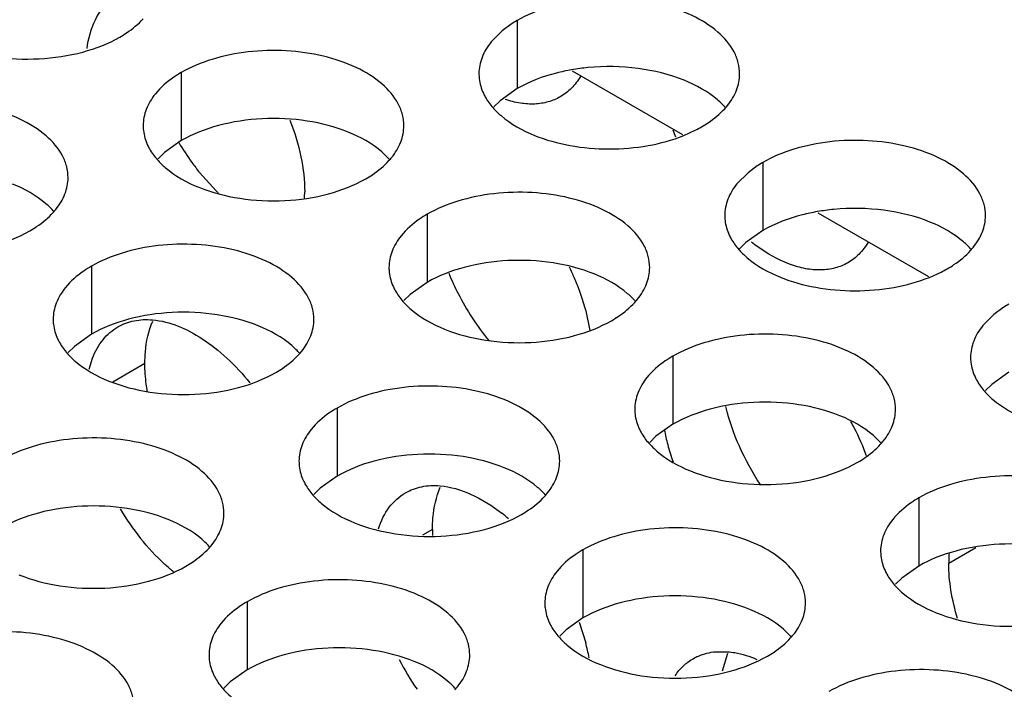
# Model space of a CAD drawing. Header units: inches. Extents: x 0 to 34, y 0 to 22.
# Tile 122 of 164: x 18.375 to 18.564, y 19.515 to 19.644. Entities that reach past the tile are written whole.
import ezdxf

# ---------------------------------------------------------------- set-up
doc = ezdxf.new("R2010")
doc.units = ezdxf.units.IN
doc.header["$LTSCALE"] = 1.87
doc.header["$MEASUREMENT"] = 0
doc.layers.get('0').update_dxf_attribs({"linetype": 'CONTINUOUS'})
for name, color, linetype in [('02___PRT_ALL_AXES', 7, 'CONTINUOUS'), ('COSMETIC', 7, 'CONTINUOUS'), ('DETAIL', 7, 'CONTINUOUS')]:
    doc.layers.add(name, color=color, linetype=linetype)
doc.styles.get("Standard").update_dxf_attribs({"font": 'txt', "width": 0.8})
doc.dimstyles.get("Standard").update_dxf_attribs({"dimtxt": 0.125, "dimasz": 0.18, "dimexe": 0.18, "dimexo": 0.0625, "dimgap": 0.09, "dimtad": 0, "dimtih": 1, "dimtoh": 1, "dimdec": 3, "dimzin": 4, "dimdsep": 46, "dimtxsty": 'STANDARD', "dimblk": '_FILLED', "dimblk1": '_FILLED', "dimblk2": '_FILLED', "dimcen": 0.09, "dimadec": 0, "dimazin": 0, "dimtol": 1, "dimtp": 0.01, "dimtm": 0.01, "dimtfac": 1, "dimtdec": 3, "dimtofl": 0, "dimtmove": 0, "dimatfit": 3, "dimldrblk": '_FILLED', "dimfxl": 1, "dimtolj": 1, "dimtzin": 4, "dimarcsym": 0})

# ---------------------------------------------------------------- blocks, each defined once
blk = doc.blocks.new('_FILLED')
at = {"color": 0, "linetype": 'BYBLOCK'}
blk.add_solid([(0, 0), (-1, 0.1736111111), (-1, -0.1736111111)], dxfattribs=at)

msp = doc.modelspace()

# ---------------------------------------------------------------- linework, layer by layer
at = {"color": 3, "linetype": 'CONTINUOUS'}
for p, q in [((18.4810324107, 19.6339930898), (18.5022052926, 19.6217681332)), ((18.5281728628, 19.6067747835), (18.5493457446, 19.5945498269))]:
    msp.add_line(p, q, dxfattribs=at)
at = {"layer": '02___PRT_ALL_AXES', "color": 7, "linetype": 'CONTINUOUS'}
for p, q in [((18.4704780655, 19.6436486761), (18.4704780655, 19.6305851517)), ((18.4060830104, 19.6336860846), (18.4060830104, 19.6206225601)), ((18.4704780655, 19.6305851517), (18.46722391, 19.6282686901)), ((18.46722391, 19.6282686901), (18.4660125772, 19.6270780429)), ((18.4060830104, 19.6206225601), (18.4028288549, 19.6183060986)), ((18.4028288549, 19.6183060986), (18.4016175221, 19.6171154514)), ((18.5176185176, 19.6164303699), (18.5176185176, 19.6033668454)), ((18.4134233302, 19.6102675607), (18.4095854, 19.6144782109)), ((18.4532234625, 19.6064677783), (18.4532234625, 19.5934042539)), ((18.5176185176, 19.6033668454), (18.5143643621, 19.6010503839)), ((18.5143643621, 19.6010503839), (18.5131530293, 19.5998597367)), ((18.3888284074, 19.5965051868), (18.3888284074, 19.5834416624)), ((18.4532234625, 19.5934042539), (18.449969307, 19.5910877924)), ((18.449969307, 19.5910877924), (18.4487579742, 19.5898971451)), ((18.3888284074, 19.5834416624), (18.3855742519, 19.5811252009)), ((18.3855742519, 19.5811252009), (18.3843629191, 19.5799345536)), ((18.5003639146, 19.5792494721), (18.5003639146, 19.5661859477)), ((18.3990966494, 19.5778264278), (18.3929332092, 19.5742677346)), ((18.5647589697, 19.5761485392), (18.5615048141, 19.5738320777)), ((18.5615048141, 19.5738320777), (18.5602934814, 19.5726414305)), ((18.4359688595, 19.5692868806), (18.4359688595, 19.5562233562)), ((18.5003639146, 19.5661859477), (18.4971097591, 19.5638694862)), ((18.4971097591, 19.5638694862), (18.4958984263, 19.5626788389)), ((18.4359688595, 19.5562233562), (18.432714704, 19.5539068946)), ((18.432714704, 19.5539068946), (18.4315033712, 19.5527162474)), ((18.5475043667, 19.5520311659), (18.5475043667, 19.5389676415)), ((18.4542509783, 19.5459810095), (18.4523379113, 19.5448764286)), ((18.4831093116, 19.5420685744), (18.4831093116, 19.5290050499)), ((18.5584237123, 19.542432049), (18.5532459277, 19.539442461)), ((18.5475043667, 19.5389676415), (18.5442502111, 19.5366511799)), ((18.5442502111, 19.5366511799), (18.5430388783, 19.5354605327)), ((18.4187142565, 19.5321059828), (18.4187142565, 19.5190424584)), ((18.4831093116, 19.5290050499), (18.479855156, 19.5266885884)), ((18.479855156, 19.5266885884), (18.4786438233, 19.5254979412)), ((18.5098519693, 19.518839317), (18.5108960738, 19.5222434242)), ((18.4187142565, 19.5190424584), (18.415460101, 19.5167259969)), ((18.415460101, 19.5167259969), (18.4142487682, 19.5155353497))]:
    msp.add_line(p, q, dxfattribs=at)
at = {"layer": '02___PRT_ALL_AXES', "color": 3, "linetype": 'CONTINUOUS'}
for p, q in [((18.4676276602, 19.6416781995), (18.4654980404, 19.6395421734)), ((18.4693668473, 19.6429632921), (18.4676276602, 19.6416781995)), ((18.502420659, 19.6215891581), (18.5046463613, 19.6225933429)), ((18.5165072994, 19.6157449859), (18.5147681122, 19.6144598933)), ((18.5147681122, 19.6144598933), (18.5126384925, 19.6123238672)), ((18.549561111, 19.5943708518), (18.5517868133, 19.5953750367)), ((18.5636477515, 19.5885266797), (18.5619085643, 19.5872415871)), ((18.4836271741, 19.5879238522), (18.4844404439, 19.584159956)), ((18.5619085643, 19.5872415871), (18.5597789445, 19.585105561)), ((18.3883917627, 19.5767283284), (18.389048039, 19.5788479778)), ((18.4823737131, 19.5281859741), (18.4836271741, 19.5242391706)), ((18.5085803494, 19.52252395), (18.5108775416, 19.5225189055))]:
    msp.add_line(p, q, dxfattribs=at)
for centre, radius, start, end in [((18.4815550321, 19.6244460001), 0.02216849, 119.9782805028, 123.3531352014), ((18.5002148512, 19.6359190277), 0.0136346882, 317.6962685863, 321.0162667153), ((18.545013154, 19.6383610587), 0.0473175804, 199.3594762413, 201.1124934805), ((18.4936103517, 19.6444301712), 0.0244671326, 296.8113580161, 299.9715757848), ((18.4358197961, 19.6259564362), 0.0136346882, 317.6962685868, 321.0162667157), ((18.5286954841, 19.5972276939), 0.02216849, 119.9782805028, 123.3531352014), ((18.4031741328, 19.6107481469), 0.0265638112, 357.4341695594, 0.0135377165), ((18.371424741, 19.6159938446), 0.0136346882, 317.696268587, 321.016266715), ((18.5473553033, 19.6087007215), 0.0136346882, 317.6962685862, 321.0162667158), ((18.5407508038, 19.617211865), 0.0244671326, 296.8113580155, 299.9715757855), ((18.4829602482, 19.5987381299), 0.0136346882, 317.696268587, 321.0162667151), ((18.5758359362, 19.5700093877), 0.02216849, 119.9782805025, 123.3531352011), ((18.4185651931, 19.5887755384), 0.0136346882, 317.6962685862, 321.0162667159), ((18.4898106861, 19.5422534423), 0.0509264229, 27.117879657, 28.6986583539), ((18.5386478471, 19.5727482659), 0.0406635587, 190.8238437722, 194.9281410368), ((18.4908432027, 19.5427719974), 0.0497710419, 20.3672655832, 27.1283483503), ((18.5426042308, 19.573840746), 0.044767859, 194.9747462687, 199.3738414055), ((18.5301007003, 19.5715198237), 0.0136346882, 317.6962685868, 321.0162667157), ((18.4657056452, 19.5615572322), 0.0136346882, 317.6962685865, 321.0162667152), ((18.4372394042, 19.575538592), 0.0499676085, 210.8257134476, 218.752289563), ((18.4450402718, 19.5202723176), 0.0365693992, 49.396028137, 51.9943655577), ((18.4013105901, 19.5515946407), 0.0136346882, 317.696268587, 321.0162667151), ((18.5793659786, 19.5394528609), 0.0261200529, 175.307148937, 180.0228125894), ((18.4443551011, 19.5137687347), 0.0406438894, 10.7670364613, 14.9285337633), ((18.5128460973, 19.534338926), 0.0136346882, 317.696268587, 321.0162667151), ((18.493517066, 19.5444380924), 0.051314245, 207.1210833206, 214.6008769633), ((18.4484510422, 19.5243763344), 0.0136346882, 317.6962685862, 321.0162667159)]:
    msp.add_arc(centre, radius, start, end, dxfattribs=at)
at = {"layer": '02___PRT_ALL_AXES', "color": 7, "linetype": 'CONTINUOUS'}
for centre, radius, start, end in [((18.4879722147, 19.5936915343), 0.0411129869, 95.4623934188, 99.8682063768), ((18.4493595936, 19.64629304), 0.0509355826, 210.7512675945, 215.9205700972), ((18.4475713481, 19.6449965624), 0.0487268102, 215.9195939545, 218.7787993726), ((18.5351126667, 19.5664732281), 0.0411129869, 95.4623934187, 99.868206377), ((18.5037578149, 19.6141056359), 0.0501087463, 202.2246149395, 207.121111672), ((18.504019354, 19.6141581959), 0.0503655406, 207.0386950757, 219.3257311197), ((18.4828194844, 19.5459887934), 0.0285685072, 180.0156110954, 182.2882802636)]:
    msp.add_arc(centre, radius, start, end, dxfattribs=at)
at = {"layer": '02___PRT_ALL_AXES', "color": 3, "linetype": 'CONTINUOUS'}
for points, knots in [([(18.3879967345, 19.6382911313), (18.3882515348, 19.6401908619), (18.3891649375, 19.6437166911), (18.3913949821, 19.6466805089), (18.3926907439, 19.6477145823)], [0, 0, 0, 0, 0.5362200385, 1, 1, 1, 1]), ([(18.5131548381, 19.6334321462), (18.5131551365, 19.6341440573), (18.5129667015, 19.6356033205), (18.5118158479, 19.6385142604), (18.5088918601, 19.6418754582), (18.5038712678, 19.6449248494), (18.4976036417, 19.6470247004), (18.490576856, 19.6480105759), (18.4833509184, 19.6478138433), (18.4765205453, 19.6464455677), (18.4723286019, 19.6447171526), (18.4704780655, 19.6436486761)], [0, 0, 0, 0, 0.0428834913, 0.0875237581, 0.1869142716, 0.3042190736, 0.4379395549, 0.5823561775, 0.7295584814, 0.8712822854, 1, 1, 1, 1]), ([(18.3942978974, 19.6404906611), (18.3947337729, 19.6407423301), (18.3963439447, 19.6417435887), (18.3978259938, 19.6429668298), (18.3987633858, 19.6439977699)], [0, 0, 0, 0, 0.2653620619, 1, 1, 1, 1]), ([(18.362280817, 19.6388733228), (18.3647991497, 19.6378551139), (18.3702817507, 19.636444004), (18.378754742, 19.6360350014), (18.3869887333, 19.6372540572), (18.3920833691, 19.6392120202), (18.3942978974, 19.6404906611)], [0, 0, 0, 0, 0.2471885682, 0.5098846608, 0.7673009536, 1, 1, 1, 1]), ([(18.4654980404, 19.6395421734), (18.4647753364, 19.6386483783), (18.4635998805, 19.6367322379), (18.4631570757, 19.6345095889), (18.4631566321, 19.6334514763)], [0, 0, 0, 0, 0.520681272, 1, 1, 1, 1]), ([(18.448759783, 19.6234695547), (18.4487600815, 19.6241814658), (18.4485716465, 19.6256407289), (18.4474207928, 19.6285516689), (18.444496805, 19.6319128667), (18.4394762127, 19.6349622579), (18.4332085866, 19.6370621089), (18.4261818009, 19.6380479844), (18.4189558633, 19.6378512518), (18.4121254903, 19.6364829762), (18.4079335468, 19.6347545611), (18.4060830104, 19.6336860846)], [0, 0, 0, 0, 0.0428834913, 0.0875237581, 0.1869142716, 0.3042190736, 0.4379395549, 0.5823561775, 0.7295584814, 0.8712822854, 1, 1, 1, 1]), ([(18.4060830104, 19.6336860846), (18.4055819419, 19.6333967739), (18.4037561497, 19.6322490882), (18.4020960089, 19.6308076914), (18.4011029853, 19.6295795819)], [0, 0, 0, 0, 0.2681225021, 1, 1, 1, 1]), ([(18.4631566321, 19.6334514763), (18.4631564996, 19.6331355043), (18.4632282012, 19.6318496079), (18.4635992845, 19.6305859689), (18.4640075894, 19.6297058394)], [0, 0, 0, 0, 0.2456633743, 1, 1, 1, 1]), ([(18.482612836, 19.6329289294), (18.4821326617, 19.632116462), (18.4810135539, 19.6306234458), (18.4795386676, 19.629471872), (18.4787582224, 19.6290208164)], [0, 0, 0, 0, 0.5114732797, 1, 1, 1, 1]), ([(18.5108134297, 19.6273414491), (18.5115361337, 19.6282352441), (18.5127115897, 19.6301513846), (18.5131543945, 19.6323740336), (18.5131548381, 19.6334321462)], [0, 0, 0, 0, 0.520681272, 1, 1, 1, 1]), ([(18.3843647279, 19.6135069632), (18.3843650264, 19.6142188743), (18.3841765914, 19.6156781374), (18.3830257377, 19.6185890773), (18.38010175, 19.6219502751), (18.3750811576, 19.6249996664), (18.3688135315, 19.6270995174), (18.3617867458, 19.6280853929), (18.3545608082, 19.6278886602), (18.3477304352, 19.6265203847), (18.3435384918, 19.6247919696), (18.3416879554, 19.623723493)], [0, 0, 0, 0, 0.0428834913, 0.0875237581, 0.1869142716, 0.3042190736, 0.4379395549, 0.5823561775, 0.7295584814, 0.8712822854, 1, 1, 1, 1]), ([(18.4011029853, 19.6295795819), (18.4003802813, 19.6286857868), (18.3992048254, 19.6267696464), (18.3987620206, 19.6245469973), (18.398761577, 19.6234888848)], [0, 0, 0, 0, 0.520681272, 1, 1, 1, 1]), ([(18.4640075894, 19.6297058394), (18.4641198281, 19.6294639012), (18.4646270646, 19.628476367), (18.4652856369, 19.6275699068), (18.4658402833, 19.6269354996)], [0, 0, 0, 0, 0.2404086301, 1, 1, 1, 1]), ([(18.4787582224, 19.6290208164), (18.4780354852, 19.6286031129), (18.4764454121, 19.62793705), (18.4738205, 19.627535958), (18.4710021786, 19.6277261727), (18.4691149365, 19.6282106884), (18.4681598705, 19.6285340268)], [0, 0, 0, 0, 0.2292804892, 0.4677467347, 0.7230500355, 1, 1, 1, 1]), ([(18.4658402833, 19.6269354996), (18.4663188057, 19.6263881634), (18.4686235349, 19.624135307), (18.4715120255, 19.6225492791), (18.4738163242, 19.6216176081)], [0, 0, 0, 0, 0.2263074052, 1, 1, 1, 1]), ([(18.5058334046, 19.6232349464), (18.5062692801, 19.6234866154), (18.5078794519, 19.624487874), (18.509361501, 19.6257111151), (18.5102988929, 19.6267420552)], [0, 0, 0, 0, 0.2653620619, 1, 1, 1, 1]), ([(18.42689686, 19.6245667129), (18.4277938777, 19.6222670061), (18.4291755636, 19.6177303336), (18.4297379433, 19.6130061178), (18.4297379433, 19.6107544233)], [0, 0, 0, 0, 0.5229616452, 1, 1, 1, 1]), ([(18.398761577, 19.6234888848), (18.3987614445, 19.6231729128), (18.3988331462, 19.6218870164), (18.3992042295, 19.6206233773), (18.3996125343, 19.6197432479)], [0, 0, 0, 0, 0.2456633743, 1, 1, 1, 1]), ([(18.4464183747, 19.6173788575), (18.4471410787, 19.6182726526), (18.4483165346, 19.6201887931), (18.4487593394, 19.6224114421), (18.448759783, 19.6234695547)], [0, 0, 0, 0, 0.520681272, 1, 1, 1, 1]), ([(18.4738163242, 19.6216176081), (18.4760011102, 19.6207342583), (18.4807290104, 19.6194325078), (18.4881080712, 19.6187930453), (18.4954937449, 19.6194159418), (18.5002289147, 19.620709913), (18.502420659, 19.6215891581)], [0, 0, 0, 0, 0.2421104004, 0.4997389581, 0.7573840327, 1, 1, 1, 1]), ([(18.5602952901, 19.60621384), (18.5602955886, 19.6069257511), (18.5601071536, 19.6083850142), (18.5589563, 19.6112959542), (18.5560323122, 19.614657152), (18.5510117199, 19.6177065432), (18.5447440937, 19.6198063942), (18.537717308, 19.6207922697), (18.5304913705, 19.6205955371), (18.5236609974, 19.6192272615), (18.519469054, 19.6174988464), (18.5176185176, 19.6164303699)], [0, 0, 0, 0, 0.0428834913, 0.0875237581, 0.1869142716, 0.3042190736, 0.4379395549, 0.5823561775, 0.7295584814, 0.8712822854, 1, 1, 1, 1]), ([(18.3996125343, 19.6197432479), (18.399724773, 19.6195013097), (18.4002320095, 19.6185137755), (18.4008905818, 19.6176073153), (18.4014452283, 19.616972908)], [0, 0, 0, 0, 0.2404086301, 1, 1, 1, 1]), ([(18.4014452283, 19.616972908), (18.4019237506, 19.6164255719), (18.4042284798, 19.6141727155), (18.4071169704, 19.6125866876), (18.4094212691, 19.6116550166)], [0, 0, 0, 0, 0.2263074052, 1, 1, 1, 1]), ([(18.4414383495, 19.6132723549), (18.441874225, 19.6135240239), (18.4434843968, 19.6145252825), (18.4449664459, 19.6157485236), (18.4459038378, 19.6167794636)], [0, 0, 0, 0, 0.2653620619, 1, 1, 1, 1]), ([(18.3820233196, 19.607416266), (18.3827460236, 19.6083100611), (18.3839214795, 19.6102262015), (18.3843642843, 19.6124488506), (18.3843647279, 19.6135069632)], [0, 0, 0, 0, 0.520681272, 1, 1, 1, 1]), ([(18.4094212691, 19.6116550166), (18.4119396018, 19.6106368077), (18.4174222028, 19.6092256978), (18.4258951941, 19.6088166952), (18.4341291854, 19.610035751), (18.4392238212, 19.611993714), (18.4414383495, 19.6132723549)], [0, 0, 0, 0, 0.2471885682, 0.5098846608, 0.7673009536, 1, 1, 1, 1]), ([(18.5126384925, 19.6123238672), (18.5119157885, 19.6114300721), (18.5107403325, 19.6095139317), (18.5102975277, 19.6072912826), (18.5102970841, 19.6062331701)], [0, 0, 0, 0, 0.520681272, 1, 1, 1, 1]), ([(18.4959002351, 19.5962512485), (18.4959005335, 19.5969631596), (18.4957120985, 19.5984224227), (18.4945612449, 19.6013333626), (18.4916372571, 19.6046945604), (18.4866166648, 19.6077439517), (18.4803490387, 19.6098438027), (18.473322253, 19.6108296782), (18.4660963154, 19.6106329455), (18.4592659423, 19.60926467), (18.4550739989, 19.6075362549), (18.4532234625, 19.6064677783)], [0, 0, 0, 0, 0.0428834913, 0.0875237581, 0.1869142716, 0.3042190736, 0.4379395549, 0.5823561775, 0.7295584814, 0.8712822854, 1, 1, 1, 1]), ([(18.3770432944, 19.6033097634), (18.3774791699, 19.6035614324), (18.3790893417, 19.604562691), (18.3805713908, 19.605785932), (18.3815087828, 19.6068168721)], [0, 0, 0, 0, 0.2653620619, 1, 1, 1, 1]), ([(18.4532234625, 19.6064677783), (18.452722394, 19.6061784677), (18.4508966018, 19.605030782), (18.449236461, 19.6035893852), (18.4482434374, 19.6023612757)], [0, 0, 0, 0, 0.2681225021, 1, 1, 1, 1]), ([(18.5102970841, 19.6062331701), (18.5102969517, 19.6059171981), (18.5103686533, 19.6046313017), (18.5107397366, 19.6033676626), (18.5111480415, 19.6024875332)], [0, 0, 0, 0, 0.2456633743, 1, 1, 1, 1]), ([(18.5579538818, 19.6001231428), (18.5586765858, 19.6010169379), (18.5598520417, 19.6029330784), (18.5602948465, 19.6051557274), (18.5602952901, 19.60621384)], [0, 0, 0, 0, 0.520681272, 1, 1, 1, 1]), ([(18.345026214, 19.6016924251), (18.3475445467, 19.6006742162), (18.3530271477, 19.5992631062), (18.361500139, 19.5988541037), (18.3697341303, 19.6000731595), (18.3748287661, 19.6020311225), (18.3770432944, 19.6033097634)], [0, 0, 0, 0, 0.2471885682, 0.5098846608, 0.7673009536, 1, 1, 1, 1]), ([(18.4482434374, 19.6023612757), (18.4475207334, 19.6014674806), (18.4463452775, 19.5995513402), (18.4459024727, 19.5973286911), (18.445902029, 19.5962705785)], [0, 0, 0, 0, 0.520681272, 1, 1, 1, 1]), ([(18.5111480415, 19.6024875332), (18.5112602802, 19.602245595), (18.5117675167, 19.6012580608), (18.512426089, 19.6003516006), (18.5129807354, 19.5997171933)], [0, 0, 0, 0, 0.2404086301, 1, 1, 1, 1]), ([(18.43150518, 19.5862886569), (18.4315054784, 19.5870005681), (18.4313170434, 19.5884598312), (18.4301661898, 19.5913707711), (18.427242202, 19.5947319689), (18.4222216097, 19.5977813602), (18.4159539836, 19.5998812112), (18.4089271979, 19.6008670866), (18.4017012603, 19.600670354), (18.3948708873, 19.5993020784), (18.3906789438, 19.5975736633), (18.3888284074, 19.5965051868)], [0, 0, 0, 0, 0.0428834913, 0.0875237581, 0.1869142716, 0.3042190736, 0.4379395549, 0.5823561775, 0.7295584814, 0.8712822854, 1, 1, 1, 1]), ([(18.5129807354, 19.5997171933), (18.5134592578, 19.5991698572), (18.515763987, 19.5969170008), (18.5186524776, 19.5953309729), (18.5209567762, 19.5943993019)], [0, 0, 0, 0, 0.2263074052, 1, 1, 1, 1]), ([(18.5227118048, 19.5969031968), (18.5220961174, 19.5971333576), (18.5195102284, 19.5982417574), (18.5171234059, 19.5997844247), (18.5154263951, 19.6011097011)], [0, 0, 0, 0, 0.2338746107, 1, 1, 1, 1]), ([(18.5377671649, 19.6010835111), (18.5372869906, 19.6002710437), (18.5361678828, 19.5987780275), (18.5346929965, 19.5976264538), (18.5339125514, 19.5971753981)], [0, 0, 0, 0, 0.5114732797, 1, 1, 1, 1]), ([(18.5529738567, 19.5960166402), (18.5534097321, 19.5962683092), (18.555019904, 19.5972695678), (18.556501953, 19.5984928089), (18.557439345, 19.5995237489)], [0, 0, 0, 0, 0.2653620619, 1, 1, 1, 1]), ([(18.3888284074, 19.5965051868), (18.3883273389, 19.5962158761), (18.3865015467, 19.5950681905), (18.3848414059, 19.5936267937), (18.3838483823, 19.5923986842)], [0, 0, 0, 0, 0.2681225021, 1, 1, 1, 1]), ([(18.445902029, 19.5962705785), (18.4459018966, 19.5959546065), (18.4459735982, 19.5946687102), (18.4463446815, 19.5934050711), (18.4467529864, 19.5925249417)], [0, 0, 0, 0, 0.2456633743, 1, 1, 1, 1]), ([(18.4804572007, 19.5963647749), (18.480792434, 19.5956748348), (18.4820448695, 19.5929397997), (18.4830503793, 19.5900893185), (18.4836271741, 19.5879238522)], [0, 0, 0, 0, 0.2550071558, 1, 1, 1, 1]), ([(18.4935588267, 19.5901605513), (18.4942815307, 19.5910543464), (18.4954569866, 19.5929704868), (18.4958997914, 19.5951931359), (18.4959002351, 19.5962512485)], [0, 0, 0, 0, 0.520681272, 1, 1, 1, 1]), ([(18.5339125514, 19.5971753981), (18.5331531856, 19.5967365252), (18.5314726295, 19.5960454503), (18.528692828, 19.5956729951), (18.5257089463, 19.5959516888), (18.5237183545, 19.596526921), (18.5227118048, 19.5969031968)], [0, 0, 0, 0, 0.2276319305, 0.4652812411, 0.7211054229, 1, 1, 1, 1]), ([(18.5209567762, 19.5943993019), (18.5231415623, 19.5935159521), (18.5278694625, 19.5922142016), (18.5352485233, 19.5915747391), (18.542634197, 19.5921976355), (18.5473693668, 19.5934916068), (18.549561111, 19.5943708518)], [0, 0, 0, 0, 0.2421104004, 0.4997389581, 0.7573840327, 1, 1, 1, 1]), ([(18.3838483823, 19.5923986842), (18.3831256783, 19.5915048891), (18.3819502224, 19.5895887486), (18.3815074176, 19.5873660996), (18.381506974, 19.586307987)], [0, 0, 0, 0, 0.520681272, 1, 1, 1, 1]), ([(18.4467529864, 19.5925249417), (18.4468652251, 19.5922830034), (18.4473724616, 19.5912954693), (18.4480310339, 19.5903890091), (18.4485856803, 19.5897546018)], [0, 0, 0, 0, 0.2404086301, 1, 1, 1, 1]), ([(18.4485856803, 19.5897546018), (18.4490642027, 19.5892072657), (18.4513689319, 19.5869544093), (18.4542574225, 19.5853683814), (18.4565617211, 19.5844367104)], [0, 0, 0, 0, 0.2263074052, 1, 1, 1, 1]), ([(18.4885788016, 19.5860540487), (18.489014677, 19.5863057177), (18.4906248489, 19.5873069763), (18.492106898, 19.5885302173), (18.4930442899, 19.5895611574)], [0, 0, 0, 0, 0.2653620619, 1, 1, 1, 1]), ([(18.381506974, 19.586307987), (18.3815068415, 19.585992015), (18.3815785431, 19.5847061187), (18.3819496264, 19.5834424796), (18.3823579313, 19.5825623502)], [0, 0, 0, 0, 0.2456633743, 1, 1, 1, 1]), ([(18.389048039, 19.5788479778), (18.3895376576, 19.5801207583), (18.3908091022, 19.5824652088), (18.3928300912, 19.5842387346), (18.3939169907, 19.5848669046)], [0, 0, 0, 0, 0.5206827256, 1, 1, 1, 1]), ([(18.3939169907, 19.5848669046), (18.3948755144, 19.5854208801), (18.3970675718, 19.5862314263), (18.3993911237, 19.5863132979), (18.4005688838, 19.586209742)], [0, 0, 0, 0, 0.4835742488, 1, 1, 1, 1]), ([(18.4005688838, 19.586209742), (18.4039336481, 19.5859138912), (18.4091185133, 19.583610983), (18.4150255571, 19.5788991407), (18.4178863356, 19.5757982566), (18.4192491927, 19.5741026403)], [0, 0, 0, 0, 0.446176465, 0.7126410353, 1, 1, 1, 1]), ([(18.4291637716, 19.5801979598), (18.4298864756, 19.5810917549), (18.4310619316, 19.5830078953), (18.4315047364, 19.5852305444), (18.43150518, 19.5862886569)], [0, 0, 0, 0, 0.520681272, 1, 1, 1, 1]), ([(18.4565617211, 19.5844367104), (18.4590800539, 19.5834185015), (18.4645626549, 19.5820073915), (18.4730356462, 19.581598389), (18.4812696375, 19.5828174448), (18.4863642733, 19.5847754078), (18.4885788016, 19.5860540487)], [0, 0, 0, 0, 0.2471885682, 0.5098846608, 0.7673009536, 1, 1, 1, 1]), ([(18.5597789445, 19.585105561), (18.5590562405, 19.5842117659), (18.5578807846, 19.5822956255), (18.5574379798, 19.5800729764), (18.5574375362, 19.5790148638)], [0, 0, 0, 0, 0.520681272, 1, 1, 1, 1]), ([(18.3823579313, 19.5825623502), (18.38247017, 19.5823204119), (18.3829774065, 19.5813328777), (18.3836359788, 19.5804264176), (18.3841906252, 19.5797920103)], [0, 0, 0, 0, 0.2404086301, 1, 1, 1, 1]), ([(18.5430406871, 19.5690329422), (18.5430409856, 19.5697448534), (18.5428525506, 19.5712041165), (18.541701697, 19.5741150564), (18.5387777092, 19.5774762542), (18.5337571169, 19.5805256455), (18.5274894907, 19.5826254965), (18.520462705, 19.5836113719), (18.5132367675, 19.5834146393), (18.5064063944, 19.5820463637), (18.502214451, 19.5803179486), (18.5003639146, 19.5792494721)], [0, 0, 0, 0, 0.0428834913, 0.0875237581, 0.1869142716, 0.3042190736, 0.4379395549, 0.5823561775, 0.7295584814, 0.8712822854, 1, 1, 1, 1]), ([(18.3841906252, 19.5797920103), (18.3846691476, 19.5792446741), (18.3869738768, 19.5769918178), (18.3898623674, 19.5754057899), (18.3921666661, 19.5744741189)], [0, 0, 0, 0, 0.2263074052, 1, 1, 1, 1]), ([(18.4241837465, 19.5760914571), (18.424619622, 19.5763431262), (18.4262297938, 19.5773443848), (18.4277118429, 19.5785676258), (18.4286492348, 19.5795985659)], [0, 0, 0, 0, 0.2653620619, 1, 1, 1, 1]), ([(18.5003639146, 19.5792494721), (18.4998628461, 19.5789601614), (18.4980370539, 19.5778124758), (18.4963769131, 19.576371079), (18.4953838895, 19.5751429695)], [0, 0, 0, 0, 0.2681225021, 1, 1, 1, 1]), ([(18.5574375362, 19.5790148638), (18.5574374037, 19.5786988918), (18.5575091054, 19.5774129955), (18.5578801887, 19.5761493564), (18.5582884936, 19.575269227)], [0, 0, 0, 0, 0.2456633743, 1, 1, 1, 1]), ([(18.3921666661, 19.5744741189), (18.3946849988, 19.5734559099), (18.4001675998, 19.5720448), (18.4086405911, 19.5716357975), (18.4168745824, 19.5728548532), (18.4219692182, 19.5748128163), (18.4241837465, 19.5760914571)], [0, 0, 0, 0, 0.2471885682, 0.5098846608, 0.7673009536, 1, 1, 1, 1]), ([(18.4953838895, 19.5751429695), (18.4946611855, 19.5742491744), (18.4934857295, 19.5723330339), (18.4930429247, 19.5701103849), (18.4930424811, 19.5690522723)], [0, 0, 0, 0, 0.520681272, 1, 1, 1, 1]), ([(18.5582884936, 19.575269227), (18.5584007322, 19.5750272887), (18.5589079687, 19.5740397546), (18.559566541, 19.5731332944), (18.5601211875, 19.5724988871)], [0, 0, 0, 0, 0.2404086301, 1, 1, 1, 1]), ([(18.4786456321, 19.5590703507), (18.4786459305, 19.5597822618), (18.4784574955, 19.561241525), (18.4773066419, 19.5641524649), (18.4743826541, 19.5675136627), (18.4693620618, 19.5705630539), (18.4630944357, 19.5726629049), (18.45606765, 19.5736487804), (18.4488417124, 19.5734520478), (18.4420113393, 19.5720837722), (18.4378193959, 19.5703553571), (18.4359688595, 19.5692868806)], [0, 0, 0, 0, 0.0428834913, 0.0875237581, 0.1869142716, 0.3042190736, 0.4379395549, 0.5823561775, 0.7295584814, 0.8712822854, 1, 1, 1, 1]), ([(18.5601211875, 19.5724988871), (18.5605997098, 19.571951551), (18.562904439, 19.5696986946), (18.5657929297, 19.5681126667), (18.5680972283, 19.5671809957)], [0, 0, 0, 0, 0.2263074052, 1, 1, 1, 1]), ([(18.4359688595, 19.5692868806), (18.435467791, 19.5689975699), (18.4336419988, 19.5678498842), (18.431981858, 19.5664084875), (18.4309888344, 19.5651803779)], [0, 0, 0, 0, 0.2681225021, 1, 1, 1, 1]), ([(18.4930424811, 19.5690522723), (18.4930423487, 19.5687363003), (18.4931140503, 19.567450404), (18.4934851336, 19.5661867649), (18.4938934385, 19.5653066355)], [0, 0, 0, 0, 0.2456633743, 1, 1, 1, 1]), ([(18.5406992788, 19.5629422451), (18.5414219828, 19.5638360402), (18.5425974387, 19.5657521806), (18.5430402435, 19.5679748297), (18.5430406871, 19.5690329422)], [0, 0, 0, 0, 0.520681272, 1, 1, 1, 1]), ([(18.4309888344, 19.5651803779), (18.4302661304, 19.5642865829), (18.4290906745, 19.5623704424), (18.4286478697, 19.5601477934), (18.428647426, 19.5590896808)], [0, 0, 0, 0, 0.520681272, 1, 1, 1, 1]), ([(18.4938934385, 19.5653066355), (18.4940056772, 19.5650646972), (18.4945129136, 19.564077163), (18.495171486, 19.5631707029), (18.4957261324, 19.5625362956)], [0, 0, 0, 0, 0.2404086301, 1, 1, 1, 1]), ([(18.414250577, 19.5491077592), (18.4142508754, 19.5498196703), (18.4140624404, 19.5512789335), (18.4129115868, 19.5541898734), (18.409987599, 19.5575510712), (18.4049670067, 19.5606004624), (18.3986993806, 19.5627003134), (18.3916725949, 19.5636861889), (18.3844466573, 19.5634894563), (18.3776162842, 19.5621211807), (18.3734243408, 19.5603927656), (18.3715738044, 19.5593242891)], [0, 0, 0, 0, 0.0428834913, 0.0875237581, 0.1869142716, 0.3042190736, 0.4379395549, 0.5823561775, 0.7295584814, 0.8712822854, 1, 1, 1, 1]), ([(18.4957261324, 19.5625362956), (18.4962046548, 19.5619889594), (18.498509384, 19.5597361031), (18.5013978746, 19.5581500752), (18.5037021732, 19.5572184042)], [0, 0, 0, 0, 0.2263074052, 1, 1, 1, 1]), ([(18.5357192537, 19.5588357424), (18.5361551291, 19.5590874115), (18.537765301, 19.5600886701), (18.53924735, 19.5613119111), (18.540184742, 19.5623428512)], [0, 0, 0, 0, 0.2653620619, 1, 1, 1, 1]), ([(18.428647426, 19.5590896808), (18.4286472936, 19.5587737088), (18.4287189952, 19.5574878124), (18.4290900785, 19.5562241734), (18.4294983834, 19.5553440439)], [0, 0, 0, 0, 0.2456633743, 1, 1, 1, 1]), ([(18.4763042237, 19.5529796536), (18.4770269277, 19.5538734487), (18.4782023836, 19.5557895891), (18.4786451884, 19.5580122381), (18.4786456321, 19.5590703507)], [0, 0, 0, 0, 0.520681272, 1, 1, 1, 1]), ([(18.5037021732, 19.5572184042), (18.506220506, 19.5562001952), (18.511703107, 19.5547890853), (18.5201760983, 19.5543800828), (18.5284100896, 19.5555991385), (18.5335047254, 19.5575571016), (18.5357192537, 19.5588357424)], [0, 0, 0, 0, 0.2471885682, 0.5098846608, 0.7673009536, 1, 1, 1, 1]), ([(18.5901811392, 19.541814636), (18.5901814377, 19.5425265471), (18.5899930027, 19.5439858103), (18.588842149, 19.5468967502), (18.5859181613, 19.550257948), (18.580897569, 19.5533073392), (18.5746299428, 19.5554071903), (18.5676031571, 19.5563930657), (18.5603772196, 19.5561963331), (18.5535468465, 19.5548280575), (18.5493549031, 19.5530996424), (18.5475043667, 19.5520311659)], [0, 0, 0, 0, 0.0428834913, 0.0875237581, 0.1869142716, 0.3042190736, 0.4379395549, 0.5823561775, 0.7295584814, 0.8712822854, 1, 1, 1, 1]), ([(18.4294983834, 19.5553440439), (18.4296106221, 19.5551021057), (18.4301178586, 19.5541145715), (18.4307764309, 19.5532081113), (18.4313310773, 19.5525737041)], [0, 0, 0, 0, 0.2404086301, 1, 1, 1, 1]), ([(18.4490713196, 19.5530214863), (18.4500298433, 19.5535754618), (18.4522219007, 19.554386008), (18.4545454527, 19.5544678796), (18.4557232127, 19.5543643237)], [0, 0, 0, 0, 0.4835742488, 1, 1, 1, 1]), ([(18.4557232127, 19.5543643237), (18.4577265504, 19.554188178), (18.4619937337, 19.5529017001), (18.4657042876, 19.5505344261), (18.4675574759, 19.5490871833)], [0, 0, 0, 0, 0.4609989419, 1, 1, 1, 1]), ([(18.4313310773, 19.5525737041), (18.4318095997, 19.5520263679), (18.4341143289, 19.5497735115), (18.4370028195, 19.5481874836), (18.4393071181, 19.5472558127)], [0, 0, 0, 0, 0.2263074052, 1, 1, 1, 1]), ([(18.4438909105, 19.5461156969), (18.4443582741, 19.5475791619), (18.4456393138, 19.5502803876), (18.4478660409, 19.5523248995), (18.4490713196, 19.5530214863)], [0, 0, 0, 0, 0.5246186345, 1, 1, 1, 1]), ([(18.4713241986, 19.5488731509), (18.471760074, 19.5491248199), (18.4733702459, 19.5501260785), (18.4748522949, 19.5513493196), (18.4757896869, 19.5523802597)], [0, 0, 0, 0, 0.2653620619, 1, 1, 1, 1]), ([(18.5475043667, 19.5520311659), (18.5470032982, 19.5517418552), (18.545177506, 19.5505941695), (18.5435173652, 19.5491527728), (18.5425243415, 19.5479246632)], [0, 0, 0, 0, 0.2681225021, 1, 1, 1, 1]), ([(18.4119091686, 19.543017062), (18.4126318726, 19.5439108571), (18.4138073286, 19.5458269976), (18.4142501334, 19.5480496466), (18.414250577, 19.5491077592)], [0, 0, 0, 0, 0.520681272, 1, 1, 1, 1]), ([(18.4393071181, 19.5472558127), (18.4418254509, 19.5462376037), (18.4473080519, 19.5448264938), (18.4557810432, 19.5444174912), (18.4640150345, 19.545636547), (18.4691096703, 19.54759451), (18.4713241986, 19.5488731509)], [0, 0, 0, 0, 0.2471885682, 0.5098846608, 0.7673009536, 1, 1, 1, 1]), ([(18.5425243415, 19.5479246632), (18.5418016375, 19.5470308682), (18.5406261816, 19.5451147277), (18.5401833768, 19.5428920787), (18.5401829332, 19.5418339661)], [0, 0, 0, 0, 0.520681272, 1, 1, 1, 1]), ([(18.5257860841, 19.5318520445), (18.5257863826, 19.5325639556), (18.5255979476, 19.5340232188), (18.5244470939, 19.5369341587), (18.5215231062, 19.5402953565), (18.5165025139, 19.5433447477), (18.5102348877, 19.5454445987), (18.503208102, 19.5464304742), (18.4959821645, 19.5462337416), (18.4891517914, 19.544865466), (18.484959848, 19.5431370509), (18.4831093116, 19.5420685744)], [0, 0, 0, 0, 0.0428834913, 0.0875237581, 0.1869142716, 0.3042190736, 0.4379395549, 0.5823561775, 0.7295584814, 0.8712822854, 1, 1, 1, 1]), ([(18.4045666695, 19.5378703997), (18.4040064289, 19.5383259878), (18.4017406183, 19.5402835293), (18.3996945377, 19.5424908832), (18.3982716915, 19.5442611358)], [0, 0, 0, 0, 0.2412402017, 1, 1, 1, 1]), ([(18.4069291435, 19.5389105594), (18.407365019, 19.5391622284), (18.4089751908, 19.540163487), (18.4104572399, 19.5413867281), (18.4113946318, 19.5424176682)], [0, 0, 0, 0, 0.2653620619, 1, 1, 1, 1]), ([(18.4831093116, 19.5420685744), (18.4826082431, 19.5417792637), (18.4807824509, 19.540631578), (18.4791223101, 19.5391901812), (18.4781292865, 19.5379620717)], [0, 0, 0, 0, 0.2681225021, 1, 1, 1, 1]), ([(18.5401829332, 19.5418339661), (18.5401828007, 19.5415179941), (18.5402545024, 19.5402320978), (18.5406255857, 19.5389684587), (18.5410338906, 19.5380883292)], [0, 0, 0, 0, 0.2456633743, 1, 1, 1, 1]), ([(18.5549606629, 19.5288603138), (18.5544134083, 19.5306414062), (18.5535763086, 19.5341370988), (18.5532459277, 19.537722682), (18.5532459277, 19.539442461)], [0, 0, 0, 0, 0.5200236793, 1, 1, 1, 1]), ([(18.3749120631, 19.5372932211), (18.3774303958, 19.5362750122), (18.3829129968, 19.5348639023), (18.3913859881, 19.5344548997), (18.3996199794, 19.5356739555), (18.4047146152, 19.5376319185), (18.4069291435, 19.5389105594)], [0, 0, 0, 0, 0.2471885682, 0.5098846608, 0.7673009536, 1, 1, 1, 1]), ([(18.4781292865, 19.5379620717), (18.4774065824, 19.5370682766), (18.4762311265, 19.5351521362), (18.4757883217, 19.5329294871), (18.4757878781, 19.5318713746)], [0, 0, 0, 0, 0.520681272, 1, 1, 1, 1]), ([(18.5410338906, 19.5380883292), (18.5411461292, 19.537846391), (18.5416533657, 19.5368588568), (18.542311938, 19.5359523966), (18.5428665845, 19.5353179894)], [0, 0, 0, 0, 0.2404086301, 1, 1, 1, 1]), ([(18.461391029, 19.521889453), (18.4613913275, 19.5226013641), (18.4612028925, 19.5240606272), (18.4600520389, 19.5269715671), (18.4571280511, 19.5303327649), (18.4521074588, 19.5333821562), (18.4458398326, 19.5354820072), (18.4388130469, 19.5364678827), (18.4315871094, 19.53627115), (18.4247567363, 19.5349028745), (18.4205647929, 19.5331744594), (18.4187142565, 19.5321059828)], [0, 0, 0, 0, 0.0428834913, 0.0875237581, 0.1869142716, 0.3042190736, 0.4379395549, 0.5823561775, 0.7295584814, 0.8712822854, 1, 1, 1, 1]), ([(18.5428665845, 19.5353179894), (18.5433451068, 19.5347706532), (18.545649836, 19.5325177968), (18.5485383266, 19.5309317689), (18.5508426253, 19.530000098)], [0, 0, 0, 0, 0.2263074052, 1, 1, 1, 1]), ([(18.4187142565, 19.5321059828), (18.418213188, 19.5318166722), (18.4163873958, 19.5306689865), (18.414727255, 19.5292275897), (18.4137342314, 19.5279994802)], [0, 0, 0, 0, 0.2681225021, 1, 1, 1, 1]), ([(18.4757878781, 19.5318713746), (18.4757877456, 19.5315554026), (18.4758594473, 19.5302695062), (18.4762305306, 19.5290058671), (18.4766388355, 19.5281257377)], [0, 0, 0, 0, 0.2456633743, 1, 1, 1, 1]), ([(18.5234446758, 19.5257613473), (18.5241673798, 19.5266551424), (18.5253428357, 19.5285712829), (18.5257856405, 19.5307939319), (18.5257860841, 19.5318520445)], [0, 0, 0, 0, 0.520681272, 1, 1, 1, 1]), ([(18.5508426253, 19.530000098), (18.553360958, 19.528981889), (18.5588435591, 19.5275707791), (18.5673165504, 19.5271617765), (18.5755505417, 19.5283808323), (18.5806451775, 19.5303387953), (18.5828597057, 19.5316174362)], [0, 0, 0, 0, 0.2471885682, 0.5098846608, 0.7673009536, 1, 1, 1, 1]), ([(18.4137342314, 19.5279994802), (18.4130115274, 19.5271056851), (18.4118360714, 19.5251895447), (18.4113932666, 19.5229668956), (18.411392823, 19.521908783)], [0, 0, 0, 0, 0.520681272, 1, 1, 1, 1]), ([(18.4766388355, 19.5281257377), (18.4767510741, 19.5278837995), (18.4772583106, 19.5268962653), (18.4779168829, 19.5259898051), (18.4784715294, 19.5253553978)], [0, 0, 0, 0, 0.2404086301, 1, 1, 1, 1]), ([(18.396995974, 19.5119268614), (18.3969962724, 19.5126387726), (18.3968078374, 19.5140980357), (18.3956569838, 19.5170089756), (18.392732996, 19.5203701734), (18.3877124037, 19.5234195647), (18.3814447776, 19.5255194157), (18.3744179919, 19.5265052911), (18.3671920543, 19.5263085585), (18.3603616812, 19.5249402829), (18.3561697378, 19.5232118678), (18.3543192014, 19.5221433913)], [0, 0, 0, 0, 0.0428834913, 0.0875237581, 0.1869142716, 0.3042190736, 0.4379395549, 0.5823561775, 0.7295584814, 0.8712822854, 1, 1, 1, 1]), ([(18.4784715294, 19.5253553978), (18.4789500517, 19.5248080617), (18.4812547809, 19.5225552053), (18.4841432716, 19.5209691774), (18.4864475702, 19.5200375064)], [0, 0, 0, 0, 0.2263074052, 1, 1, 1, 1]), ([(18.5184646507, 19.5216548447), (18.5189005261, 19.5219065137), (18.520510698, 19.5229077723), (18.521992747, 19.5241310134), (18.522930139, 19.5251619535)], [0, 0, 0, 0, 0.2653620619, 1, 1, 1, 1]), ([(18.5042256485, 19.521176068), (18.5045503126, 19.5213637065), (18.5059144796, 19.5220530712), (18.5074334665, 19.5224214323), (18.5085803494, 19.52252395)], [0, 0, 0, 0, 0.2456605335, 1, 1, 1, 1]), ([(18.5108775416, 19.5225189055), (18.5113300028, 19.5224791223), (18.5132407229, 19.5222196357), (18.5150967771, 19.521620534), (18.5164478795, 19.5210363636)], [0, 0, 0, 0, 0.2358058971, 1, 1, 1, 1]), ([(18.411392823, 19.521908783), (18.4113926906, 19.521592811), (18.4114643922, 19.5203069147), (18.4118354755, 19.5190432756), (18.4122437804, 19.5181631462)], [0, 0, 0, 0, 0.2456633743, 1, 1, 1, 1]), ([(18.4590496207, 19.5157987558), (18.4597723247, 19.5166925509), (18.4609477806, 19.5186086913), (18.4613905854, 19.5208313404), (18.461391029, 19.521889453)], [0, 0, 0, 0, 0.520681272, 1, 1, 1, 1]), ([(18.4864475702, 19.5200375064), (18.4889659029, 19.5190192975), (18.494448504, 19.5176081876), (18.5029214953, 19.517199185), (18.5111554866, 19.5184182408), (18.5162501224, 19.5203762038), (18.5184646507, 19.5216548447)], [0, 0, 0, 0, 0.2471885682, 0.5098846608, 0.7673009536, 1, 1, 1, 1]), ([(18.5007821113, 19.5179175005), (18.5012359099, 19.5185875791), (18.5022634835, 19.5198201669), (18.5035491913, 19.5207851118), (18.5042256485, 19.521176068)], [0, 0, 0, 0, 0.5087940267, 1, 1, 1, 1]), ([(18.5729265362, 19.5046337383), (18.5729268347, 19.5053456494), (18.5727383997, 19.5068049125), (18.571587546, 19.5097158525), (18.5686635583, 19.5130770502), (18.563642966, 19.5161264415), (18.5573753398, 19.5182262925), (18.5503485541, 19.519212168), (18.5431226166, 19.5190154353), (18.5362922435, 19.5176471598), (18.5321003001, 19.5159187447), (18.5302497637, 19.5148502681)], [0, 0, 0, 0, 0.0428834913, 0.0875237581, 0.1869142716, 0.3042190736, 0.4379395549, 0.5823561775, 0.7295584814, 0.8712822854, 1, 1, 1, 1]), ([(18.4122437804, 19.5181631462), (18.4123560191, 19.5179212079), (18.4128632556, 19.5169336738), (18.4135218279, 19.5160272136), (18.4140764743, 19.5153928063)], [0, 0, 0, 0, 0.2404086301, 1, 1, 1, 1]), ([(18.4140764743, 19.5153928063), (18.4145549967, 19.5148454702), (18.4168597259, 19.5125926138), (18.4197482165, 19.5110065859), (18.4220525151, 19.5100749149)], [0, 0, 0, 0, 0.2263074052, 1, 1, 1, 1])]:
    msp.add_open_spline(points, degree=3, knots=knots, dxfattribs=at)
at = {"layer": '02___PRT_ALL_AXES', "color": 7, "linetype": 'CONTINUOUS'}
for points, knots in [([(18.4809261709, 19.6341962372), (18.4799582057, 19.6340274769), (18.4763462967, 19.6332581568), (18.4728268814, 19.6319413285), (18.4704780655, 19.6305851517)], [0, 0, 0, 0, 0.2659330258, 1, 1, 1, 1]), ([(18.502495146, 19.6322024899), (18.499685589, 19.6333384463), (18.4935470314, 19.63482487), (18.4872538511, 19.6349245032), (18.484058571, 19.6346178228)], [0, 0, 0, 0, 0.4856220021, 1, 1, 1, 1]), ([(18.5104711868, 19.6268845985), (18.5099926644, 19.6274319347), (18.5076879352, 19.629684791), (18.5047994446, 19.6312708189), (18.502495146, 19.6322024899)], [0, 0, 0, 0, 0.2263074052, 1, 1, 1, 1]), ([(18.4381000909, 19.6222398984), (18.4355817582, 19.6232581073), (18.4300991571, 19.6246692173), (18.4216261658, 19.6250782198), (18.4133921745, 19.623859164), (18.4082975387, 19.621901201), (18.4060830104, 19.6206225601)], [0, 0, 0, 0, 0.2471885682, 0.5098846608, 0.7673009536, 1, 1, 1, 1]), ([(18.4460761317, 19.616922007), (18.4455976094, 19.6174693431), (18.4432928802, 19.6197221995), (18.4404043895, 19.6213082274), (18.4381000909, 19.6222398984)], [0, 0, 0, 0, 0.2263074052, 1, 1, 1, 1]), ([(18.3816810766, 19.6069594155), (18.3812025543, 19.6075067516), (18.3788978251, 19.609759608), (18.3760093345, 19.6113456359), (18.3737050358, 19.6122773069)], [0, 0, 0, 0, 0.2263074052, 1, 1, 1, 1]), ([(18.549635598, 19.6049841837), (18.5468260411, 19.6061201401), (18.5406874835, 19.6076065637), (18.5343943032, 19.6077061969), (18.531199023, 19.6073995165)], [0, 0, 0, 0, 0.4856220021, 1, 1, 1, 1]), ([(18.528066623, 19.606977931), (18.5270986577, 19.6068091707), (18.5234867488, 19.6060398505), (18.5199673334, 19.6047230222), (18.5176185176, 19.6033668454)], [0, 0, 0, 0, 0.2659330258, 1, 1, 1, 1]), ([(18.5576116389, 19.5996662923), (18.5571331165, 19.6002136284), (18.5548283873, 19.6024664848), (18.5519398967, 19.6040525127), (18.549635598, 19.6049841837)], [0, 0, 0, 0, 0.2263074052, 1, 1, 1, 1]), ([(18.485240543, 19.5950215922), (18.4827222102, 19.5960398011), (18.4772396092, 19.597450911), (18.4687666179, 19.5978599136), (18.4605326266, 19.5966408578), (18.4554379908, 19.5946828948), (18.4532234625, 19.5934042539)], [0, 0, 0, 0, 0.2471885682, 0.5098846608, 0.7673009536, 1, 1, 1, 1]), ([(18.4932165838, 19.5897037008), (18.4927380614, 19.5902510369), (18.4904333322, 19.5925038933), (18.4875448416, 19.5940899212), (18.485240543, 19.5950215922)], [0, 0, 0, 0, 0.2263074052, 1, 1, 1, 1]), ([(18.4208454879, 19.5850590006), (18.4183271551, 19.5860772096), (18.4128445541, 19.5874883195), (18.4043715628, 19.5878973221), (18.3961375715, 19.5866782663), (18.3910429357, 19.5847203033), (18.3888284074, 19.5834416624)], [0, 0, 0, 0, 0.2471885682, 0.5098846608, 0.7673009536, 1, 1, 1, 1]), ([(18.3990966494, 19.5778264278), (18.3990966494, 19.5785709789), (18.3992086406, 19.5813239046), (18.3997907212, 19.584085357), (18.4005874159, 19.5859342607)], [0, 0, 0, 0, 0.269980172, 1, 1, 1, 1]), ([(18.4288215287, 19.5797411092), (18.4283430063, 19.5802884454), (18.4260382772, 19.5825413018), (18.4231497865, 19.5841273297), (18.4208454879, 19.5850590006)], [0, 0, 0, 0, 0.2263074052, 1, 1, 1, 1]), ([(18.3995607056, 19.5725017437), (18.3994846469, 19.5729575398), (18.3992240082, 19.5747210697), (18.3990966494, 19.5765058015), (18.3990966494, 19.5778264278)], [0, 0, 0, 0, 0.2592091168, 1, 1, 1, 1]), ([(18.532380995, 19.5678032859), (18.5298626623, 19.5688214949), (18.5243800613, 19.5702326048), (18.51590707, 19.5706416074), (18.5076730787, 19.5694225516), (18.5025784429, 19.5674645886), (18.5003639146, 19.5661859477)], [0, 0, 0, 0, 0.2471885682, 0.5098846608, 0.7673009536, 1, 1, 1, 1]), ([(18.5170917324, 19.554644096), (18.5155690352, 19.5569635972), (18.5129380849, 19.5617738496), (18.5111195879, 19.5669526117), (18.510477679, 19.5695570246)], [0, 0, 0, 0, 0.5084569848, 1, 1, 1, 1]), ([(18.5403570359, 19.5624853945), (18.5398785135, 19.5630327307), (18.5375737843, 19.5652855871), (18.5346852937, 19.566871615), (18.532380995, 19.5678032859)], [0, 0, 0, 0, 0.2263074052, 1, 1, 1, 1]), ([(18.46798594, 19.5578406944), (18.4654676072, 19.5588589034), (18.4599850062, 19.5602700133), (18.4515120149, 19.5606790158), (18.4432780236, 19.5594599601), (18.4381833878, 19.557501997), (18.4359688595, 19.5562233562)], [0, 0, 0, 0, 0.2471885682, 0.5098846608, 0.7673009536, 1, 1, 1, 1]), ([(18.4759619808, 19.552522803), (18.4754834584, 19.5530701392), (18.4731787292, 19.5553229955), (18.4702902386, 19.5569090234), (18.46798594, 19.5578406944)], [0, 0, 0, 0, 0.2263074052, 1, 1, 1, 1]), ([(18.4542509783, 19.5459810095), (18.4542509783, 19.5467255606), (18.4543629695, 19.5494784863), (18.4549450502, 19.5522399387), (18.4557417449, 19.5540888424)], [0, 0, 0, 0, 0.269980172, 1, 1, 1, 1]), ([(18.4035908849, 19.5478781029), (18.4010725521, 19.5488963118), (18.3955899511, 19.5503074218), (18.3871169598, 19.5507164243), (18.3788829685, 19.5494973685), (18.3737883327, 19.5475394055), (18.3715738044, 19.5462607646)], [0, 0, 0, 0, 0.2471885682, 0.5098846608, 0.7673009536, 1, 1, 1, 1]), ([(18.4115669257, 19.5425602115), (18.4110884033, 19.5431075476), (18.4087836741, 19.545360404), (18.4058951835, 19.5469464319), (18.4035908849, 19.5478781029)], [0, 0, 0, 0, 0.2263074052, 1, 1, 1, 1]), ([(18.5795214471, 19.5405849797), (18.5770031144, 19.5416031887), (18.5715205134, 19.5430142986), (18.5630475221, 19.5434233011), (18.5548135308, 19.5422042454), (18.549718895, 19.5402462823), (18.5475043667, 19.5389676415)], [0, 0, 0, 0, 0.2471885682, 0.5098846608, 0.7673009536, 1, 1, 1, 1]), ([(18.515126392, 19.5306223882), (18.5126080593, 19.5316405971), (18.5071254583, 19.5330517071), (18.498652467, 19.5334607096), (18.4904184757, 19.5322416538), (18.4853238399, 19.5302836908), (18.4831093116, 19.5290050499)], [0, 0, 0, 0, 0.2471885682, 0.5098846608, 0.7673009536, 1, 1, 1, 1]), ([(18.5231024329, 19.5253044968), (18.5226239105, 19.5258518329), (18.5203191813, 19.5281046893), (18.5174306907, 19.5296907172), (18.515126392, 19.5306223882)], [0, 0, 0, 0, 0.2263074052, 1, 1, 1, 1]), ([(18.4507313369, 19.5206597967), (18.4482130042, 19.5216780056), (18.4427304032, 19.5230891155), (18.4342574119, 19.5234981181), (18.4260234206, 19.5222790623), (18.4209287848, 19.5203210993), (18.4187142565, 19.5190424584)], [0, 0, 0, 0, 0.2471885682, 0.5098846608, 0.7673009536, 1, 1, 1, 1]), ([(18.4587073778, 19.5153419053), (18.4582288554, 19.5158892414), (18.4559241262, 19.5181420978), (18.4530356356, 19.5197281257), (18.4507313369, 19.5206597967)], [0, 0, 0, 0, 0.2263074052, 1, 1, 1, 1])]:
    msp.add_open_spline(points, degree=3, knots=knots, dxfattribs=at)
at = {"layer": 'COSMETIC', "color": 7, "linetype": 'CONTINUOUS'}
for p, q in [((18.4810324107, 19.6339930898), (18.5022052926, 19.6217681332)), ((18.5281728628, 19.6067747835), (18.5493457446, 19.5945498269))]:
    msp.add_line(p, q, dxfattribs=at)

# ---------------------------------------------------------------- leaders
at = {"layer": 'DETAIL', "color": 2, "linetype": 'CONTINUOUS'}
msp.add_leader([(18.1087529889, 19.6548177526), (18.569685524, 20.4761321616), (18.749685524, 20.4761321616)], dimstyle='STANDARD', override={"dimtad": 0, "dimldrblk": 'DOT'}, dxfattribs=at)

doc.saveas('drawing.dxf')
